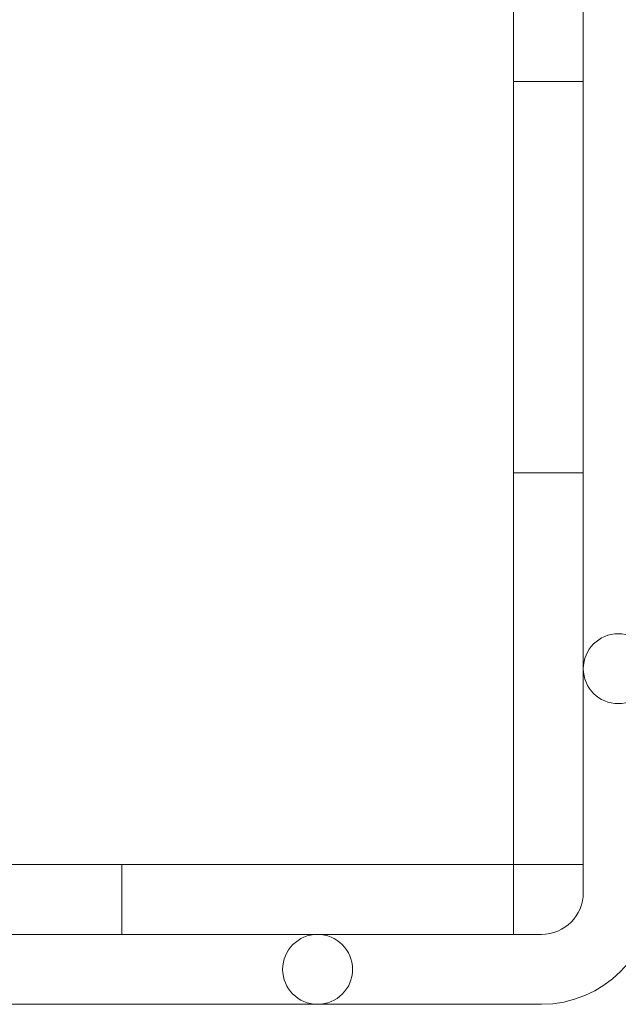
# Model space of a CAD drawing. Header units: millimetres. Extents: x 0 to 111311, y -48878 to -25280.
# Tile 206 of 244: x 106364 to 106406, y -28238 to -28168. Entities that reach past the tile are written whole.
import ezdxf

# ---------------------------------------------------------------- set-up
doc = ezdxf.new("R2010")
doc.units = ezdxf.units.MM
doc.layers.add('J 0.15', color=40, linetype='Continuous', lineweight=15)

msp = doc.modelspace()

# ---------------------------------------------------------------- linework, layer by layer
at = {"layer": 'J 0.15'}
for p, q in [((106403.917, -28230.32), (106403.917, -28058.319)), ((106398.917, -28228.32), (106398.917, -28060.32)), ((106398.917, -28228.32), (106398.917, -28060.32)), ((106398.917, -28172.32), (106403.917, -28172.32)), ((106398.917, -28200.32), (106403.917, -28200.32)), ((106202.917, -28228.32), (106398.917, -28228.32)), ((106370.917, -28233.32), (106370.917, -28228.32)), ((106398.917, -28228.32), (106403.917, -28228.32)), ((106398.917, -28233.32), (106398.917, -28228.32)), ((106398.917, -28233.32), (106398.917, -28228.32)), ((106200.917, -28233.32), (106400.917, -28233.32)), ((106200.917, -28238.32), (106400.917, -28238.32))]:
    msp.add_line(p, q, dxfattribs=at)
for centre in [(106406.417, -28214.32), (106384.917, -28235.82)]:
    msp.add_circle(centre, 2.5, dxfattribs=at)
for radius in [3, 8]:
    msp.add_arc((106400.917, -28230.32), radius, 270, 0, dxfattribs=at)

doc.saveas('drawing.dxf')
